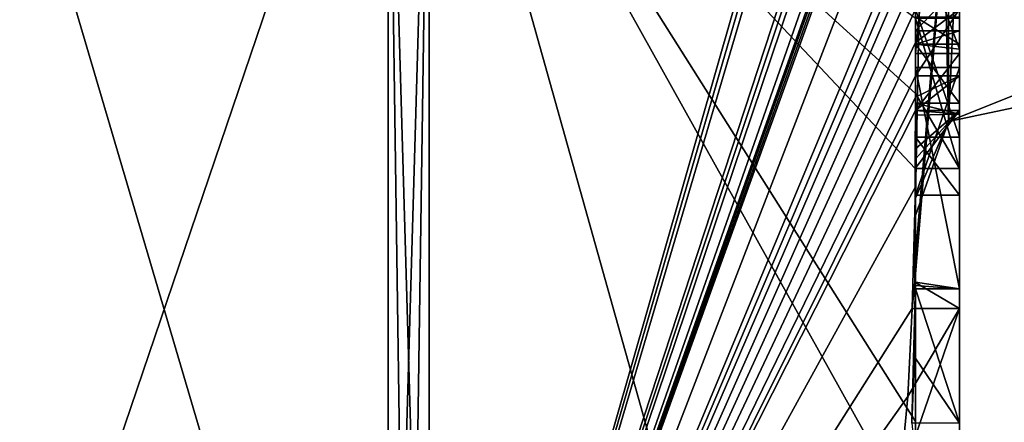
# Model space of a CAD drawing. Extents: x -23 to 700, y -2000 to 0.
# Tile 185 of 196: x 690.34 to 694.8, y -47.04 to -45.21. Entities that reach past the tile are written whole.
import ezdxf

# ---------------------------------------------------------------- set-up
doc = ezdxf.new("R2010")
doc.units = 0
doc.header["$LTSCALE"] = 65.149826
for name, color, linetype in [('1832', 7, 'CONTINUOUS'), ('1837', 7, 'CONTINUOUS'), ('1838', 7, 'CONTINUOUS'), ('1839', 7, 'CONTINUOUS'), ('1840', 7, 'CONTINUOUS'), ('1845', 7, 'CONTINUOUS'), ('1846', 7, 'CONTINUOUS'), ('1853', 7, 'CONTINUOUS'), ('1868', 7, 'CONTINUOUS'), ('1877', 7, 'CONTINUOUS'), ('1878', 7, 'CONTINUOUS'), ('1879', 7, 'CONTINUOUS'), ('1881', 7, 'CONTINUOUS'), ('1914', 7, 'CONTINUOUS'), ('1915', 7, 'CONTINUOUS'), ('1966', 7, 'CONTINUOUS'), ('1967', 7, 'CONTINUOUS'), ('1968', 7, 'CONTINUOUS'), ('1969', 7, 'CONTINUOUS'), ('1993', 7, 'CONTINUOUS'), ('1994', 7, 'CONTINUOUS'), ('1996', 7, 'CONTINUOUS'), ('1997', 7, 'CONTINUOUS'), ('1998', 7, 'CONTINUOUS'), ('1999', 7, 'CONTINUOUS'), ('2004', 7, 'CONTINUOUS'), ('2005', 7, 'CONTINUOUS'), ('2010', 7, 'CONTINUOUS')]:
    doc.layers.add(name, color=color, linetype=linetype)

msp = doc.modelspace()

# ---------------------------------------------------------------- linework, layer by layer
at = {"layer": '1832', "linetype": 'CONTINUOUS'}
for points in [[(694.4, -41.1824, 22.8326), (694.4, -38.471, 18.2362), (694.4, -46.0213, 31.3138), (694.4, -41.1824, 22.8326)], [(694.4, -38.471, 47.7638), (694.4, -44.7004, 37.0741), (694.4, -46.0213, 34.6862), (694.4, -38.471, 47.7638)], [(694.4, -41.3536, 23.129), (694.4, -41.1824, 22.8326), (694.4, -46.0213, 31.3138), (694.4, -41.3536, 23.129)], [(694.4, -41.8936, 24.0644), (694.4, -41.3536, 23.129), (694.4, -46.0213, 31.3138), (694.4, -41.8936, 24.0644)], [(694.4, -42.0881, 24.4014), (694.4, -41.8936, 24.0644), (694.4, -46.0213, 31.3138), (694.4, -42.0881, 24.4014)], [(694.4, -42.608, 25.3018), (694.4, -42.0881, 24.4014), (694.4, -46.0213, 31.3138), (694.4, -42.608, 25.3018)], [(694.4, -43.2894, 26.4821), (694.4, -42.608, 25.3018), (694.4, -46.0213, 31.3138), (694.4, -43.2894, 26.4821)], [(694.4, -43.5527, 26.33), (694.4, -43.2894, 26.4821), (694.4, -46.0213, 31.3138), (694.4, -43.5527, 26.33)], [(694.4, -43.2944, 25.8826), (694.4, -43.5527, 26.33), (694.4, -45.3659, 24.6866), (694.4, -43.2944, 25.8826)], [(694.4, -45.3659, 24.6866), (694.4, -43.5527, 26.33), (694.4, -46.0213, 31.3138), (694.4, -45.3659, 24.6866)], [(694.4, -46.2826, 39.7822), (694.4, -43.9233, 38.4201), (694.4, -45.9704, 40.5706), (694.4, -46.2826, 39.7822)], [(694.4, -45.9704, 40.5706), (694.4, -43.9233, 38.4201), (694.4, -45.3232, 40.2874), (694.4, -45.9704, 40.5706)], [(694.4, -45.3232, 40.2874), (694.4, -43.9233, 38.4201), (694.4, -44.8118, 39.8832), (694.4, -45.3232, 40.2874)], [(694.4, -44.7004, 37.0741), (694.4, -44.9637, 37.2261), (694.4, -46.0213, 34.6862), (694.4, -44.7004, 37.0741)], [(694.4, -45.745, 37.7312), (694.4, -46.0083, 37.8832), (694.4, -44.9637, 37.2261), (694.4, -45.745, 37.7312)], [(694.4, -44.9637, 37.2261), (694.4, -46.0083, 37.8832), (694.4, -46.0213, 34.6862), (694.4, -44.9637, 37.2261)], [(694.4, -45.1656, 38.7347), (694.4, -45.745, 37.7312), (694.4, -44.9637, 37.2261), (694.4, -45.1656, 38.7347)], [(694.4, -45.2635, 40.8578), (694.4, -45.0302, 40.509), (694.4, -45.1992, 41.602), (694.4, -45.2635, 40.8578)], [(694.4, -45.323, 41.2323), (694.4, -45.2635, 40.8578), (694.4, -45.1992, 41.602), (694.4, -45.323, 41.2323)], [(694.4, -45.5904, 40.7501), (694.4, -45.9704, 40.5706), (694.4, -45.3232, 40.2874), (694.4, -45.5904, 40.7501)], [(694.4, -45.6242, 25.1341), (694.4, -45.3659, 24.6866), (694.4, -46.0213, 31.3138), (694.4, -45.6242, 25.1341)], [(694.4, -45.4289, 38.8867), (694.4, -46.4027, 39.449), (694.4, -46.0083, 37.8832), (694.4, -45.4289, 38.8867)], [(694.4, -45.6461, 41.0507), (694.4, -45.9704, 40.5706), (694.4, -45.5904, 40.7501), (694.4, -45.6461, 41.0507)], [(694.4, -45.6238, 41.3457), (694.4, -45.9704, 40.5706), (694.4, -45.6461, 41.0507), (694.4, -45.6238, 41.3457)], [(694.4, -45.7984, 25.0335), (694.4, -45.6242, 25.1341), (694.4, -46.0213, 31.3138), (694.4, -45.7984, 25.0335)], [(694.4, -47.0336, 28.7609), (694.4, -45.7984, 25.0335), (694.4, -46.4027, 39.449), (694.4, -47.0336, 28.7609)], [(694.4, -46.4027, 39.449), (694.4, -45.7984, 25.0335), (694.4, -46.1, 32.9876), (694.4, -46.4027, 39.449)], [(694.4, -46.1, 32.9876), (694.4, -45.7984, 25.0335), (694.4, -46.0213, 31.3138), (694.4, -46.1, 32.9876)], [(694.4, -46.0083, 37.8832), (694.4, -46.4027, 39.449), (694.4, -46.0213, 34.6862), (694.4, -46.0083, 37.8832)], [(694.4, -46.0213, 34.6862), (694.4, -46.4027, 39.449), (694.4, -46.1, 32.9876), (694.4, -46.0213, 34.6862)], [(694.4, -47.2014, 36.4001), (694.4, -47.0336, 28.7609), (694.4, -46.4027, 39.449), (694.4, -47.2014, 36.4001)], [(694.4, -47.5, 33), (694.4, -47.0336, 28.7609), (694.4, -47.2014, 36.4001), (694.4, -47.5, 33)]]:
    msp.add_3dface(points, dxfattribs=at)
at = {"layer": '1837', "linetype": 'CONTINUOUS'}
for points in [[(694.3429, -42.5961, 46.7189), (694.3341, -42.5125, 46.8636), (692.1949, -49.9825, 33), (694.3429, -42.5961, 46.7189)], [(692.1949, -49.9825, 33), (694.3341, -42.5125, 46.8636), (692.1949, -43.544, 48.544), (692.1949, -49.9825, 33)], [(694.3508, -42.6805, 46.5727), (694.3429, -42.5961, 46.7189), (692.1949, -49.9825, 33), (694.3508, -42.6805, 46.5727)], [(694.3867, -43.2981, 45.5029), (694.3508, -42.6805, 46.5727), (692.1949, -49.9825, 33), (694.3867, -43.2981, 45.5029)], [(694.3893, -43.3819, 45.3577), (694.3867, -43.2981, 45.5029), (692.1949, -49.9825, 33), (694.3893, -43.3819, 45.3577)], [(694.3915, -43.4661, 45.212), (694.3893, -43.3819, 45.3577), (692.1949, -49.9825, 33), (694.3915, -43.4661, 45.212)], [(694.3958, -43.6968, 44.8124), (694.3915, -43.4661, 45.212), (692.1949, -49.9825, 33), (694.3958, -43.6968, 44.8124)], [(694.3969, -43.787, 44.656), (694.3958, -43.6968, 44.8124), (692.1949, -49.9825, 33), (694.3969, -43.787, 44.656)], [(694.3978, -43.8775, 44.4994), (694.3969, -43.787, 44.656), (692.1949, -49.9825, 33), (694.3978, -43.8775, 44.4994)], [(694.4, -44.2671, 43.7532), (694.4, -43.8058, 44.4205), (692.1949, -49.9825, 33), (694.4, -44.2671, 43.7532)], [(694.4, -43.8058, 44.4205), (694.3995, -43.8416, 44.46), (692.1949, -49.9825, 33), (694.4, -43.8058, 44.4205)], [(694.3995, -43.8416, 44.46), (694.3978, -43.8775, 44.4994), (692.1949, -49.9825, 33), (694.3995, -43.8416, 44.46)], [(694.4, -44.7017, 43.0683), (694.4, -44.2671, 43.7532), (692.1949, -49.9825, 33), (694.4, -44.7017, 43.0683)], [(694.4, -44.7949, 42.9103), (694.4, -44.7017, 43.0683), (692.1949, -49.9825, 33), (694.4, -44.7949, 42.9103)], [(694.4, -44.8863, 42.752), (694.4, -44.7949, 42.9103), (692.1949, -49.9825, 33), (694.4, -44.8863, 42.752)], [(694.4, -45.024, 42.5097), (694.4, -44.8863, 42.752), (692.1949, -49.9825, 33), (694.4, -45.024, 42.5097)], [(694.4, -45.1649, 42.2696), (694.4, -45.024, 42.5097), (692.1949, -49.9825, 33), (694.4, -45.1649, 42.2696)], [(694.3999, -45.3164, 42.0071), (694.4, -45.1649, 42.2696), (692.1949, -49.9825, 33), (694.3999, -45.3164, 42.0071)], [(694.3998, -45.4678, 41.7448), (694.3999, -45.3164, 42.0071), (692.1949, -49.9825, 33), (694.3998, -45.4678, 41.7448)], [(694.3998, -45.5639, 41.5462), (694.3998, -45.4678, 41.7448), (692.1949, -49.9825, 33), (694.3998, -45.5639, 41.5462)], [(694.4, -45.6238, 41.3457), (694.3998, -45.5639, 41.5462), (692.1949, -49.9825, 33), (694.4, -45.6238, 41.3457)], [(694.4, -45.9704, 40.5706), (694.4, -45.6238, 41.3457), (692.1949, -49.9825, 33), (694.4, -45.9704, 40.5706)], [(694.3852, -46.5214, 39.9201), (694.4, -45.9704, 40.5706), (692.1949, -49.9825, 33), (694.3852, -46.5214, 39.9201)], [(694.3963, -46.4022, 39.8513), (694.4, -45.9704, 40.5706), (694.3852, -46.5214, 39.9201), (694.3963, -46.4022, 39.8513)], [(694.4, -46.2826, 39.7822), (694.4, -45.9704, 40.5706), (694.3963, -46.4022, 39.8513), (694.4, -46.2826, 39.7822)], [(694.4, -47.2014, 36.4001), (694.4, -46.4027, 39.449), (694.3825, -47.0415, 38.411), (694.4, -47.2014, 36.4001)], [(694.3825, -47.0415, 38.411), (694.4, -46.4027, 39.449), (694.3951, -46.7404, 38.9326), (694.3825, -47.0415, 38.411)], [(694.3951, -46.7404, 38.9326), (694.4, -46.4027, 39.449), (694.3999, -46.4176, 39.4575), (694.3951, -46.7404, 38.9326)], [(694.3998, -46.4324, 39.4661), (694.3951, -46.7404, 38.9326), (694.3999, -46.4176, 39.4575), (694.3998, -46.4324, 39.4661)], [(694.3645, -46.9212, 39.2275), (694.3852, -46.5214, 39.9201), (692.1949, -49.9825, 33), (694.3645, -46.9212, 39.2275)], [(694.3293, -47.3048, 38.563), (694.3645, -46.9212, 39.2275), (692.1949, -49.9825, 33), (694.3293, -47.3048, 38.563)]]:
    msp.add_3dface(points, dxfattribs=at)
at = {"layer": '1838', "linetype": 'CONTINUOUS'}
for points in [[(694.4, -47.0336, 28.7609), (694.4, -47.5, 33), (692.1949, -43.544, 17.456), (694.4, -47.0336, 28.7609)], [(694.4, -47.0336, 28.7609), (692.1949, -43.544, 17.456), (694.3979, -45.8875, 24.9821), (694.4, -47.0336, 28.7609)], [(694.4, -47.5, 33), (693.7691, -49.1602, 33), (692.1949, -43.544, 17.456), (694.4, -47.5, 33)], [(693.7691, -49.1602, 33), (692.1949, -49.9825, 33), (692.1949, -43.544, 17.456), (693.7691, -49.1602, 33)], [(694.3979, -45.8875, 24.9821), (692.1949, -43.544, 17.456), (694.3996, -45.5472, 24.3927), (694.3979, -45.8875, 24.9821)], [(694.3996, -45.5472, 24.3927), (692.1949, -43.544, 17.456), (694.4, -45.2061, 23.8018), (694.3996, -45.5472, 24.3927)], [(694.4, -45.7984, 25.0335), (694.4, -47.0336, 28.7609), (694.3979, -45.8875, 24.9821), (694.4, -45.7984, 25.0335)], [(694.3995, -45.843, 25.0078), (694.4, -45.7984, 25.0335), (694.3979, -45.8875, 24.9821), (694.3995, -45.843, 25.0078)]]:
    msp.add_3dface(points, dxfattribs=at)
at = {"layer": '1839', "linetype": 'CONTINUOUS'}
for points in [[(690, -49.444, 33), (690, -43.1626, 17.8363), (692.0094, -49.9698, 33), (690, -49.444, 33)], [(692.0094, -49.9698, 33), (690, -43.1626, 17.8363), (692.0094, -43.535, 17.465), (692.0094, -49.9698, 33)]]:
    msp.add_3dface(points, dxfattribs=at)
at = {"layer": '1840', "linetype": 'CONTINUOUS'}
for points in [[(690, -43.1626, 48.1637), (690, -49.444, 33), (692.0094, -43.535, 48.535), (690, -43.1626, 48.1637)], [(690, -49.444, 33), (692.0094, -49.9698, 33), (692.0094, -43.535, 48.535), (690, -49.444, 33)]]:
    msp.add_3dface(points, dxfattribs=at)
at = {"layer": '1845', "linetype": 'CONTINUOUS'}
for points in [[(692.0094, -49.9698, 33), (692.1949, -43.544, 48.544), (692.0094, -43.535, 48.535), (692.0094, -49.9698, 33)], [(692.1949, -43.544, 48.544), (692.0094, -49.9698, 33), (692.1016, -49.9849, 33), (692.1949, -43.544, 48.544)], [(692.1949, -49.9825, 33), (692.1949, -43.544, 48.544), (692.1016, -49.9849, 33), (692.1949, -49.9825, 33)]]:
    msp.add_3dface(points, dxfattribs=at)
at = {"layer": '1846', "linetype": 'CONTINUOUS'}
for points in [[(692.1949, -43.544, 17.456), (692.1949, -49.9825, 33), (692.0094, -43.535, 17.465), (692.1949, -43.544, 17.456)], [(692.0094, -43.535, 17.465), (692.1949, -49.9825, 33), (692.1016, -49.9849, 33), (692.0094, -43.535, 17.465)], [(692.0094, -49.9698, 33), (692.0094, -43.535, 17.465), (692.1016, -49.9849, 33), (692.0094, -49.9698, 33)]]:
    msp.add_3dface(points, dxfattribs=at)
at = {"layer": '1853', "linetype": 'CONTINUOUS'}
for points in [[(694.6, -43.2944, 25.8826), (694.6, -45.3659, 24.6866), (694.6, -45.1915, 24.3847), (694.6, -43.2944, 25.8826)], [(694.6, -45.3659, 24.6866), (694.6, -45.2061, 23.8018), (694.6, -45.1915, 24.3847), (694.6, -45.3659, 24.6866)], [(694.6, -45.8875, 24.9821), (694.6, -45.2061, 23.8018), (694.6, -45.6242, 25.1341), (694.6, -45.8875, 24.9821)], [(694.6, -45.6242, 25.1341), (694.6, -45.2061, 23.8018), (694.6, -45.3659, 24.6866), (694.6, -45.6242, 25.1341)]]:
    msp.add_3dface(points, dxfattribs=at)
at = {"layer": '1868', "linetype": 'CONTINUOUS'}
for points in [[(694.6, -44.1869, 39.6399), (694.6, -43.6825, 39.6419), (694.6, -45.346, 40.3126), (694.6, -44.1869, 39.6399)], [(694.6, -45.346, 40.3126), (694.6, -43.6825, 39.6419), (694.6, -45.5904, 40.7501), (694.6, -45.346, 40.3126)], [(694.6, -45.5904, 40.7501), (694.6, -43.6825, 39.6419), (694.6, -44.6269, 40.2036), (694.6, -45.5904, 40.7501)], [(694.6, -43.9233, 38.4201), (694.6, -46.5214, 39.9201), (694.6, -46.4324, 39.4661), (694.6, -43.9233, 38.4201)], [(694.6, -45.1656, 38.7347), (694.6, -43.9233, 38.4201), (694.6, -45.4289, 38.8867), (694.6, -45.1656, 38.7347)], [(694.6, -45.4289, 38.8867), (694.6, -43.9233, 38.4201), (694.6, -46.4324, 39.4661), (694.6, -45.4289, 38.8867)], [(694.6, -44.8118, 39.8832), (694.6, -44.1869, 39.6399), (694.6, -45.346, 40.3126), (694.6, -44.8118, 39.8832)], [(694.6, -45.0535, 40.5329), (694.6, -45.5904, 40.7501), (694.6, -44.6269, 40.2036), (694.6, -45.0535, 40.5329)], [(694.6, -45.2635, 40.8578), (694.6, -45.5904, 40.7501), (694.6, -45.0535, 40.5329), (694.6, -45.2635, 40.8578)], [(694.6, -45.1649, 42.2696), (694.6, -45.4678, 41.7448), (694.6, -45.0759, 41.8156), (694.6, -45.1649, 42.2696)], [(694.6, -45.0759, 41.8156), (694.6, -45.4678, 41.7448), (694.6, -45.1992, 41.602), (694.6, -45.0759, 41.8156)], [(694.6, -45.745, 37.7312), (694.6, -45.1656, 38.7347), (694.6, -46.0083, 37.8832), (694.6, -45.745, 37.7312)], [(694.6, -46.0083, 37.8832), (694.6, -45.1656, 38.7347), (694.6, -45.4289, 38.8867), (694.6, -46.0083, 37.8832)], [(694.6, -45.1992, 41.602), (694.6, -45.4678, 41.7448), (694.6, -45.324, 41.2239), (694.6, -45.1992, 41.602)], [(694.6, -45.6412, 41.2432), (694.6, -45.5904, 40.7501), (694.6, -45.2635, 40.8578), (694.6, -45.6412, 41.2432)], [(694.6, -45.324, 41.2239), (694.6, -45.6412, 41.2432), (694.6, -45.2635, 40.8578), (694.6, -45.324, 41.2239)], [(694.6, -45.4678, 41.7448), (694.6, -45.6412, 41.2432), (694.6, -45.324, 41.2239), (694.6, -45.4678, 41.7448)], [(694.6, -47.3048, 38.563), (694.6, -47.0415, 38.411), (694.6, -46.4324, 39.4661), (694.6, -47.3048, 38.563)], [(694.6, -46.5214, 39.9201), (694.6, -47.3048, 38.563), (694.6, -46.4324, 39.4661), (694.6, -46.5214, 39.9201)]]:
    msp.add_3dface(points, dxfattribs=at)
at = {"layer": '1877', "linetype": 'CONTINUOUS'}
for points in [[(694.4, -45.3232, 40.2874), (694.4, -44.8118, 39.8832), (694.6, -45.346, 40.3126), (694.4, -45.3232, 40.2874)], [(694.4, -44.8118, 39.8832), (694.6, -44.8118, 39.8832), (694.6, -45.346, 40.3126), (694.4, -44.8118, 39.8832)], [(694.4, -45.5904, 40.7501), (694.4, -45.3232, 40.2874), (694.6, -45.5904, 40.7501), (694.4, -45.5904, 40.7501)], [(694.4, -45.3232, 40.2874), (694.6, -45.346, 40.3126), (694.6, -45.5904, 40.7501), (694.4, -45.3232, 40.2874)]]:
    msp.add_3dface(points, dxfattribs=at)
at = {"layer": '1878', "linetype": 'CONTINUOUS'}
for points in [[(694.3998, -45.5639, 41.5462), (694.4, -45.6238, 41.3457), (694.6, -45.4678, 41.7448), (694.3998, -45.5639, 41.5462)], [(694.3998, -45.4678, 41.7448), (694.3998, -45.5639, 41.5462), (694.6, -45.4678, 41.7448), (694.3998, -45.4678, 41.7448)], [(694.4, -45.6238, 41.3457), (694.6, -45.6412, 41.2432), (694.6, -45.4678, 41.7448), (694.4, -45.6238, 41.3457)], [(694.4, -45.6461, 41.0507), (694.4, -45.5904, 40.7501), (694.6, -45.6412, 41.2432), (694.4, -45.6461, 41.0507)], [(694.4, -45.5904, 40.7501), (694.6, -45.5904, 40.7501), (694.6, -45.6412, 41.2432), (694.4, -45.5904, 40.7501)], [(694.4, -45.6238, 41.3457), (694.4, -45.6461, 41.0507), (694.6, -45.6412, 41.2432), (694.4, -45.6238, 41.3457)]]:
    msp.add_3dface(points, dxfattribs=at)
at = {"layer": '1879', "linetype": 'CONTINUOUS'}
for points in [[(694.3999, -45.3164, 42.0071), (694.3998, -45.4678, 41.7448), (694.6, -45.1649, 42.2696), (694.3999, -45.3164, 42.0071)], [(694.6, -45.1649, 42.2696), (694.3998, -45.4678, 41.7448), (694.6, -45.4678, 41.7448), (694.6, -45.1649, 42.2696)], [(694.4, -45.1649, 42.2696), (694.3999, -45.3164, 42.0071), (694.6, -45.1649, 42.2696), (694.4, -45.1649, 42.2696)]]:
    msp.add_3dface(points, dxfattribs=at)
at = {"layer": '1881', "linetype": 'CONTINUOUS'}
for points in [[(694.3951, -46.7404, 38.9326), (694.3998, -46.4324, 39.4661), (694.6, -47.0415, 38.411), (694.3951, -46.7404, 38.9326)], [(694.6, -47.0415, 38.411), (694.3998, -46.4324, 39.4661), (694.6, -46.4324, 39.4661), (694.6, -47.0415, 38.411)], [(694.3825, -47.0415, 38.411), (694.3951, -46.7404, 38.9326), (694.6, -47.0415, 38.411), (694.3825, -47.0415, 38.411)]]:
    msp.add_3dface(points, dxfattribs=at)
at = {"layer": '1914', "linetype": 'CONTINUOUS'}
for points in [[(694.9, -45.5332, 34.5315), (694.9, -38.093, 47.4185), (694.549, -38.2017, 47.518), (694.9, -45.5332, 34.5315)], [(694.4, -38.471, 47.7638), (694.549, -45.6738, 34.5759), (694.549, -38.2017, 47.518), (694.4, -38.471, 47.7638)], [(694.549, -45.6738, 34.5759), (694.9, -45.5332, 34.5315), (694.549, -38.2017, 47.518), (694.549, -45.6738, 34.5759)], [(694.4, -38.471, 47.7638), (694.4, -46.0213, 34.6862), (694.549, -45.6738, 34.5759), (694.4, -38.471, 47.7638)]]:
    msp.add_3dface(points, dxfattribs=at)
at = {"layer": '1915', "linetype": 'CONTINUOUS'}
for points in [[(694.9, -38.093, 18.5815), (694.9, -45.5332, 31.4685), (694.549, -45.6738, 31.4241), (694.9, -38.093, 18.5815)], [(694.549, -38.2017, 18.482), (694.9, -38.093, 18.5815), (694.549, -45.6738, 31.4241), (694.549, -38.2017, 18.482)], [(694.4, -46.0213, 31.3138), (694.4, -38.471, 18.2362), (694.549, -38.2017, 18.482), (694.4, -46.0213, 31.3138)], [(694.4, -46.0213, 31.3138), (694.549, -38.2017, 18.482), (694.549, -45.6738, 31.4241), (694.4, -46.0213, 31.3138)]]:
    msp.add_3dface(points, dxfattribs=at)
at = {"layer": '1966', "linetype": 'CONTINUOUS'}
for points in [[(694.4, -43.2944, 25.8826), (694.4, -45.3659, 24.6866), (694.6, -43.2944, 25.8826), (694.4, -43.2944, 25.8826)], [(694.4, -45.3659, 24.6866), (694.6, -45.3659, 24.6866), (694.6, -43.2944, 25.8826), (694.4, -45.3659, 24.6866)]]:
    msp.add_3dface(points, dxfattribs=at)
at = {"layer": '1967', "linetype": 'CONTINUOUS'}
for points in [[(694.4, -45.3659, 24.6866), (694.4, -45.6242, 25.1341), (694.6, -45.3659, 24.6866), (694.4, -45.3659, 24.6866)], [(694.4, -45.6242, 25.1341), (694.6, -45.6242, 25.1341), (694.6, -45.3659, 24.6866), (694.4, -45.6242, 25.1341)]]:
    msp.add_3dface(points, dxfattribs=at)
at = {"layer": '1968', "linetype": 'CONTINUOUS'}
for points in [[(694.3995, -45.843, 25.0078), (694.3979, -45.8875, 24.9821), (694.6, -45.6242, 25.1341), (694.3995, -45.843, 25.0078)], [(694.3979, -45.8875, 24.9821), (694.6, -45.8875, 24.9821), (694.6, -45.6242, 25.1341), (694.3979, -45.8875, 24.9821)], [(694.4, -45.7984, 25.0335), (694.3995, -45.843, 25.0078), (694.6, -45.6242, 25.1341), (694.4, -45.7984, 25.0335)], [(694.4, -45.6242, 25.1341), (694.4, -45.7984, 25.0335), (694.6, -45.6242, 25.1341), (694.4, -45.6242, 25.1341)]]:
    msp.add_3dface(points, dxfattribs=at)
at = {"layer": '1969', "linetype": 'CONTINUOUS'}
for points in [[(694.3996, -45.5472, 24.3927), (694.4, -45.2061, 23.8018), (694.6, -45.8875, 24.9821), (694.3996, -45.5472, 24.3927)], [(694.4, -45.2061, 23.8018), (694.6, -45.2061, 23.8018), (694.6, -45.8875, 24.9821), (694.4, -45.2061, 23.8018)], [(694.3979, -45.8875, 24.9821), (694.3996, -45.5472, 24.3927), (694.6, -45.8875, 24.9821), (694.3979, -45.8875, 24.9821)]]:
    msp.add_3dface(points, dxfattribs=at)
at = {"layer": '1993', "linetype": 'CONTINUOUS'}
for points in [[(694.4, -45.0302, 40.509), (694.4, -45.2635, 40.8578), (694.6, -45.0535, 40.5329), (694.4, -45.0302, 40.509)], [(694.4, -45.2635, 40.8578), (694.6, -45.2635, 40.8578), (694.6, -45.0535, 40.5329), (694.4, -45.2635, 40.8578)]]:
    msp.add_3dface(points, dxfattribs=at)
at = {"layer": '1994', "linetype": 'CONTINUOUS'}
for points in [[(694.4, -45.323, 41.2323), (694.4, -45.1992, 41.602), (694.6, -45.324, 41.2239), (694.4, -45.323, 41.2323)], [(694.4, -45.1992, 41.602), (694.6, -45.1992, 41.602), (694.6, -45.324, 41.2239), (694.4, -45.1992, 41.602)], [(694.4, -45.2635, 40.8578), (694.4, -45.323, 41.2323), (694.6, -45.2635, 40.8578), (694.4, -45.2635, 40.8578)], [(694.4, -45.323, 41.2323), (694.6, -45.324, 41.2239), (694.6, -45.2635, 40.8578), (694.4, -45.323, 41.2323)]]:
    msp.add_3dface(points, dxfattribs=at)
at = {"layer": '1996', "linetype": 'CONTINUOUS'}
for points in [[(694.4, -46.4027, 39.449), (694.4, -45.4289, 38.8867), (694.6, -46.4324, 39.4661), (694.4, -46.4027, 39.449)], [(694.4, -45.4289, 38.8867), (694.6, -45.4289, 38.8867), (694.6, -46.4324, 39.4661), (694.4, -45.4289, 38.8867)], [(694.3998, -46.4324, 39.4661), (694.3999, -46.4176, 39.4575), (694.6, -46.4324, 39.4661), (694.3998, -46.4324, 39.4661)], [(694.3999, -46.4176, 39.4575), (694.4, -46.4027, 39.449), (694.6, -46.4324, 39.4661), (694.3999, -46.4176, 39.4575)]]:
    msp.add_3dface(points, dxfattribs=at)
at = {"layer": '1997', "linetype": 'CONTINUOUS'}
for points in [[(694.4, -45.4289, 38.8867), (694.4, -46.0083, 37.8832), (694.6, -45.4289, 38.8867), (694.4, -45.4289, 38.8867)], [(694.4, -46.0083, 37.8832), (694.6, -46.0083, 37.8832), (694.6, -45.4289, 38.8867), (694.4, -46.0083, 37.8832)]]:
    msp.add_3dface(points, dxfattribs=at)
at = {"layer": '1998', "linetype": 'CONTINUOUS'}
for points in [[(694.4, -46.0083, 37.8832), (694.4, -45.745, 37.7312), (694.6, -46.0083, 37.8832), (694.4, -46.0083, 37.8832)], [(694.4, -45.745, 37.7312), (694.6, -45.745, 37.7312), (694.6, -46.0083, 37.8832), (694.4, -45.745, 37.7312)]]:
    msp.add_3dface(points, dxfattribs=at)
at = {"layer": '1999', "linetype": 'CONTINUOUS'}
for points in [[(694.4, -45.745, 37.7312), (694.4, -45.1656, 38.7347), (694.6, -45.745, 37.7312), (694.4, -45.745, 37.7312)], [(694.4, -45.1656, 38.7347), (694.6, -45.1656, 38.7347), (694.6, -45.745, 37.7312), (694.4, -45.1656, 38.7347)]]:
    msp.add_3dface(points, dxfattribs=at)
at = {"layer": '2004', "linetype": 'CONTINUOUS'}
for points in [[(694.4, -46.2826, 39.7822), (694.3963, -46.4022, 39.8513), (694.6, -43.9233, 38.4201), (694.4, -46.2826, 39.7822)], [(694.3963, -46.4022, 39.8513), (694.6, -46.5214, 39.9201), (694.6, -43.9233, 38.4201), (694.3963, -46.4022, 39.8513)], [(694.4, -43.9233, 38.4201), (694.4, -46.2826, 39.7822), (694.6, -43.9233, 38.4201), (694.4, -43.9233, 38.4201)], [(694.3963, -46.4022, 39.8513), (694.3852, -46.5214, 39.9201), (694.6, -46.5214, 39.9201), (694.3963, -46.4022, 39.8513)]]:
    msp.add_3dface(points, dxfattribs=at)
at = {"layer": '2005', "linetype": 'CONTINUOUS'}
for points in [[(694.3645, -46.9212, 39.2275), (694.3293, -47.3048, 38.563), (694.6, -46.5214, 39.9201), (694.3645, -46.9212, 39.2275)], [(694.3293, -47.3048, 38.563), (694.6, -47.3048, 38.563), (694.6, -46.5214, 39.9201), (694.3293, -47.3048, 38.563)], [(694.3852, -46.5214, 39.9201), (694.3645, -46.9212, 39.2275), (694.6, -46.5214, 39.9201), (694.3852, -46.5214, 39.9201)]]:
    msp.add_3dface(points, dxfattribs=at)
at = {"layer": '2010', "linetype": 'CONTINUOUS'}
for points in [[(694.9, -45.6, 32.9898), (694.9, -45.5332, 34.5315), (694.549, -45.6738, 34.5759), (694.9, -45.6, 32.9898)], [(694.9, -45.5332, 31.4685), (694.9, -45.6, 32.9898), (694.549, -45.6738, 34.5759), (694.9, -45.5332, 31.4685)], [(694.549, -45.6738, 31.4241), (694.9, -45.5332, 31.4685), (694.549, -45.6738, 34.5759), (694.549, -45.6738, 31.4241)], [(694.4, -46.0213, 34.6862), (694.4, -46.1, 32.9876), (694.549, -45.6738, 31.4241), (694.4, -46.0213, 34.6862)], [(694.4, -46.0213, 34.6862), (694.549, -45.6738, 31.4241), (694.549, -45.6738, 34.5759), (694.4, -46.0213, 34.6862)], [(694.4, -46.1, 32.9876), (694.4, -46.0213, 31.3138), (694.549, -45.6738, 31.4241), (694.4, -46.1, 32.9876)]]:
    msp.add_3dface(points, dxfattribs=at)

doc.saveas('drawing.dxf')
